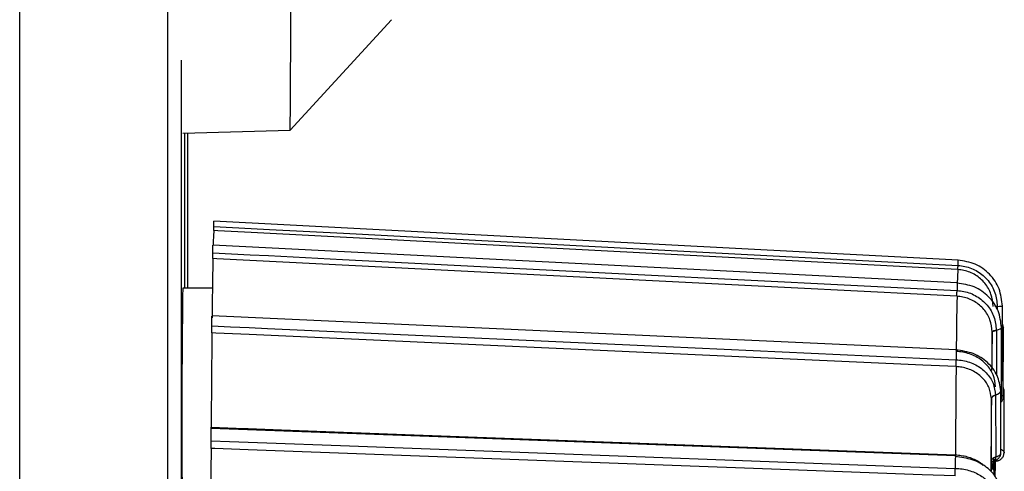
# Model space of a CAD drawing. Extents: x 5 to 297, y -3 to 205.
# Tile 8 of 38: x 48.13 to 50.79, y 71.7 to 72.92. Entities that reach past the tile are written whole.
import ezdxf

# ---------------------------------------------------------------- set-up
doc = ezdxf.new("R2010")
doc.units = 0
doc.layers.get('0').update_dxf_attribs({"linetype": 'CONTINUOUS'})

msp = doc.modelspace()

# ---------------------------------------------------------------- linework, layer by layer
at = {"color": 7, "linetype": 'CONTINUOUS'}
for p, q in [((48.1322, 68.3838), (48.1322, 75.0869)), ((48.5307, 75.0854), (48.5307, 68.3854)), ((48.8611, 72.6204), (49.1345, 72.9182)), ((48.568, 67.9854), (48.568, 72.8096)), ((48.5717, 72.613), (48.861, 72.6204)), ((48.5769, 72.1954), (48.5769, 72.6132)), ((48.5856, 72.1954), (48.5856, 72.6134)), ((48.8612, 72.6211), (48.861, 72.6204)), ((50.661, 72.2705), (48.6558, 72.3756)), ((50.6584, 72.2092), (48.653, 72.3107)), ((50.6583, 72.209), (50.6584, 72.2092)), ((48.6515, 72.1954), (48.5717, 72.1954)), ((50.7808, 71.9543), (50.7808, 72.1469)), ((50.6559, 72.0293), (48.6504, 72.1203)), ((50.7668, 72.1462), (50.7668, 72.1452)), ((50.7833, 72.089), (50.7808, 72.1011)), ((50.753, 72.0768), (50.753, 72.0777)), ((50.7532, 71.9775), (50.753, 72.0768)), ((50.7642, 72.0825), (50.7642, 72.0814)), ((50.7785, 71.9029), (50.7782, 72.089)), ((50.783, 71.9028), (50.7833, 72.0889)), ((50.6558, 72.0287), (50.6559, 72.0293)), ((50.7764, 71.7522), (50.7759, 71.919)), ((50.7856, 71.919), (50.783, 71.9304)), ((50.7851, 71.752), (50.7856, 71.9189)), ((50.7507, 71.8973), (50.7507, 71.8981)), ((50.7513, 71.7308), (50.7507, 71.8973)), ((50.7619, 71.9072), (50.7619, 71.9062)), ((50.7619, 71.9062), (50.7625, 71.7408)), ((50.6537, 71.7433), (48.6481, 71.8176))]:
    msp.add_line(p, q, dxfattribs=at)
at = {"color": 1, "linetype": 'CONTINUOUS'}
for p, q in [((50.7668, 72.1452), (50.7668, 72.1368)), ((50.7642, 72.0814), (50.7644, 71.9625))]:
    msp.add_line(p, q, dxfattribs=at)
at = {"color": 7, "linetype": 'CONTINUOUS', "flags": 128}
for points in [[(48.6557, 72.3615), (48.7055, 72.3589), (48.7557, 72.3562), (48.8055, 72.3536), (49.0047, 72.3432), (49.8014, 72.3014), (50.6609, 72.2564)], [(50.6608, 72.2451), (50.5714, 72.2497), (50.2139, 72.2685), (48.7556, 72.3449), (48.6662, 72.3496), (48.6556, 72.3502)], [(48.6529, 72.2904), (48.7027, 72.2878), (48.7529, 72.2853), (48.8027, 72.2828), (49.0018, 72.2727), (49.7986, 72.2324), (50.6582, 72.1888)], [(50.6581, 72.1734), (50.5688, 72.1779), (50.2112, 72.196), (48.7528, 72.2698), (48.6634, 72.2744), (48.6528, 72.2749)], [(48.6502, 72.0935), (48.7, 72.0912), (48.7502, 72.089), (48.8, 72.0867), (48.9992, 72.0777), (49.7961, 72.0415), (50.6557, 72.0025)], [(50.6557, 71.9839), (50.5663, 71.988), (50.2087, 72.0042), (48.7502, 72.0704), (48.6608, 72.0744), (48.6502, 72.0749)], [(50.753, 72.0777), (50.7532, 72.0784), (50.7538, 72.0791), (50.7548, 72.0798), (50.7561, 72.0805), (50.7577, 72.0811), (50.7597, 72.0816), (50.7618, 72.0821), (50.7642, 72.0825)], [(50.753, 72.0768), (50.7532, 72.0775), (50.7538, 72.0782), (50.7548, 72.0789), (50.7561, 72.0795), (50.7577, 72.0801), (50.7597, 72.0806), (50.7618, 72.0811), (50.7642, 72.0814)], [(48.6483, 71.8206), (48.7377, 71.8173), (48.7483, 71.8169), (48.8377, 71.8136), (49.1953, 71.8003), (50.6539, 71.7463)], [(48.648, 71.7843), (48.6978, 71.7825), (48.748, 71.7806), (48.7978, 71.7788), (48.997, 71.7714), (49.7939, 71.7419), (50.6536, 71.71)], [(50.6536, 71.6896), (50.5642, 71.6929), (50.2066, 71.7062), (48.748, 71.7602), (48.6585, 71.7635), (48.6479, 71.7639)], [(50.6537, 71.7416), (50.6537, 71.7426), (50.6537, 71.7433)], [(50.7512, 71.7031), (50.7513, 71.7095), (50.7515, 71.7345)], [(50.7543, 71.7302), (50.7539, 71.7166), (50.7537, 71.7072)], [(50.7581, 71.6917), (50.7576, 71.7166), (50.7571, 71.7366)], [(50.7601, 71.7345), (50.7603, 71.7095), (50.7605, 71.6869)], [(50.7623, 71.7043), (50.7623, 71.7068), (50.7621, 71.7337)]]:
    msp.add_lwpolyline(points, dxfattribs=at)
at = {"color": 1, "linetype": 'CONTINUOUS', "flags": 128}
for points in [[(50.6609, 72.2564), (50.6609, 72.2622), (50.6609, 72.2667), (50.661, 72.2695), (50.661, 72.2705), (50.661, 72.2705)], [(50.7668, 72.1462), (50.7725, 72.1465), (50.7769, 72.1468), (50.7798, 72.1469), (50.7808, 72.147), (50.7808, 72.147)], [(50.7642, 72.0825), (50.77, 72.0838), (50.7744, 72.0854), (50.7772, 72.0871), (50.7782, 72.089), (50.7782, 72.089)], [(50.7808, 72.0916), (50.7823, 72.0907), (50.7833, 72.089), (50.7833, 72.0889)], [(50.7619, 71.9072), (50.7676, 71.9094), (50.7721, 71.9122), (50.7749, 71.9155), (50.7759, 71.919), (50.7759, 71.9191)], [(50.7594, 71.7306), (50.7594, 71.7306), (50.7606, 71.7314), (50.7615, 71.7329), (50.7621, 71.735), (50.7625, 71.7377), (50.7625, 71.7408)]]:
    msp.add_lwpolyline(points, dxfattribs=at)
at = {"color": 7, "linetype": 'CONTINUOUS'}
for centre, radius, start, end in [((-102.411, 73.7777), 151.2766, 359.561912, 0.44413), ((49.1504, 72.3054), 0.4969, 174.8296, 179.3947), ((66.9529, 71.9418), 18.3031, 178.95727, 179.45777), ((51.2583, 72.1935), 0.5997, 175.0712, 179.9449), ((75.1715, 71.8333), 26.6023, 179.22018, 180.71194), ((67.9559, 71.8594), 17.3006, 178.96015, 179.4549), ((123.0891, 71.3919), 74.4421, 179.474318, 179.670062), ((65.4467, 71.8079), 14.6962, 178.95147, 179.35459), ((121.0009, 71.3398), 70.3482, 179.475419, 179.668961), ((50.7782, 71.9187), 0.00739, 1.2253, 49.6394), ((115.2947, 71.3063), 64.5466, 179.475397, 179.647964), ((50.7628, 71.8946), 0.0126, 94.0587, 164.0161), ((50.7627, 71.8938), 0.0124, 93.4464, 163.9042), ((213.8687, 70.8718), 165.2232, 179.690639, 179.805573)]:
    msp.add_arc(centre, radius, start, end, dxfattribs=at)
at = {"color": 1, "linetype": 'CONTINUOUS'}
for centre, radius, start, end in [((51.5719, 72.1932), 0.9137, 179.0089, 180.2758), ((50.8131, 67.5213), 4.6252, 90.5739, 90.6551), ((52.2433, 72.0089), 1.5876, 179.2832, 180.2302), ((53.1126, 71.7192), 2.459, 179.4782, 180.2151), ((50.7673, 71.7356), 0.00508, 218.2687, 277.4301)]:
    msp.add_arc(centre, radius, start, end, dxfattribs=at)
at = {"color": 7, "linetype": 'CONTINUOUS'}
msp.add_ellipse((50.7713, 71.7326), major_axis=(0.02, 0.0025), ratio=0.493988, start_param=1.965962, end_param=3.075523, dxfattribs=at)
for points, knots in [([(48.6556, 72.3502), (48.6556, 72.3504), (48.6556, 72.351), (48.6557, 72.3546), (48.6557, 72.3584), (48.6557, 72.361), (48.6557, 72.3615)], [0, 0, 0, 0, 0.306402, 0.612797, 0.919391, 1, 1, 1, 1]), ([(48.6557, 72.3615), (48.6557, 72.3639), (48.6557, 72.3687), (48.6558, 72.3734), (48.6558, 72.3757), (48.6558, 72.3754), (48.6558, 72.3753)], [0, 0, 0, 0, 0.301034, 0.602068, 0.903103, 1, 1, 1, 1]), ([(48.6529, 72.2904), (48.6529, 72.2931), (48.6529, 72.2985), (48.6529, 72.3051), (48.6529, 72.3092), (48.653, 72.311), (48.653, 72.3106), (48.653, 72.3106)], [0, 0, 0, 0, 0.244026, 0.488052, 0.732078, 0.976104, 1, 1, 1, 1]), ([(48.6528, 72.2749), (48.6528, 72.2757), (48.6528, 72.2774), (48.6528, 72.2824), (48.6529, 72.287), (48.6529, 72.2898), (48.6529, 72.2904)], [0, 0, 0, 0, 0.306402, 0.612797, 0.919391, 1, 1, 1, 1]), ([(50.6608, 72.2451), (50.6608, 72.2452), (50.6607, 72.2456), (50.6607, 72.2481), (50.6608, 72.2516), (50.6609, 72.2548), (50.6609, 72.2564)], [0, 0, 0, 0, 0.25, 0.5, 0.75, 1, 1, 1, 1]), ([(50.6609, 72.2564), (50.667, 72.2558), (50.6855, 72.254), (50.7149, 72.2418), (50.7433, 72.2169), (50.7628, 72.1837), (50.7654, 72.1587), (50.7668, 72.1462)], [0, 0, 0, 0, 0.109217, 0.331971, 0.554716, 0.77741, 1, 1, 1, 1]), ([(50.7808, 72.147), (50.7788, 72.1628), (50.775, 72.1944), (50.7475, 72.2345), (50.7082, 72.2633), (50.6768, 72.2681), (50.661, 72.2705)], [0, 0, 0, 0, 0.25, 0.5, 0.75, 1, 1, 1, 1]), ([(50.7556, 72.1461), (50.7543, 72.1573), (50.7519, 72.1798), (50.7344, 72.2096), (50.7088, 72.232), (50.6825, 72.2429), (50.6661, 72.2445), (50.6608, 72.2451)], [0, 0, 0, 0, 0.223538, 0.447066, 0.670551, 0.893983, 1, 1, 1, 1]), ([(50.7782, 72.089), (50.7763, 72.1044), (50.7724, 72.1351), (50.7448, 72.174), (50.7055, 72.2019), (50.6741, 72.2067), (50.6583, 72.209)], [0, 0, 0, 0, 0.250214, 0.500336, 0.750289, 1, 1, 1, 1]), ([(50.6581, 72.1734), (50.6581, 72.174), (50.658, 72.1753), (50.658, 72.179), (50.6581, 72.1835), (50.6582, 72.1871), (50.6582, 72.1888)], [0, 0, 0, 0, 0.25, 0.5, 0.75, 1, 1, 1, 1]), ([(50.753, 72.0777), (50.7518, 72.0886), (50.7494, 72.1103), (50.7318, 72.1391), (50.7062, 72.1608), (50.6799, 72.1712), (50.6634, 72.1728), (50.6581, 72.1734)], [0, 0, 0, 0, 0.223538, 0.447066, 0.670551, 0.893983, 1, 1, 1, 1]), ([(50.6582, 72.1888), (50.6643, 72.1883), (50.6828, 72.1865), (50.7122, 72.1748), (50.7407, 72.1507), (50.7602, 72.1187), (50.7629, 72.0945), (50.7642, 72.0825)], [0, 0, 0, 0, 0.1092173, 0.3319711, 0.554716, 0.7774097, 1, 1, 1, 1]), ([(48.6502, 72.0935), (48.6502, 72.0963), (48.6502, 72.102), (48.6502, 72.1098), (48.6503, 72.1159), (48.6503, 72.1197), (48.6503, 72.12), (48.6504, 72.1202)], [0, 0, 0, 0, 0.205116, 0.410231, 0.615347, 0.820462, 1, 1, 1, 1]), ([(48.6502, 72.0749), (48.6502, 72.0763), (48.6502, 72.079), (48.6502, 72.085), (48.6502, 72.0901), (48.6502, 72.0929), (48.6502, 72.0935)], [0, 0, 0, 0, 0.306402, 0.612797, 0.9193913, 1, 1, 1, 1]), ([(50.7759, 71.9191), (50.7739, 71.9331), (50.7699, 71.961), (50.7422, 71.9965), (50.7028, 72.022), (50.6715, 72.0265), (50.6558, 72.0287)], [0, 0, 0, 0, 0.250761, 0.501194, 0.751029, 1, 1, 1, 1]), ([(50.7621, 71.9295), (50.7608, 71.9404), (50.758, 71.962), (50.7385, 71.9908), (50.71, 72.0124), (50.6805, 72.0229), (50.662, 72.0245), (50.6559, 72.025)], [0, 0, 0, 0, 0.2225903, 0.445284, 0.6680289, 0.8907827, 1, 1, 1, 1]), ([(50.6557, 71.9839), (50.6556, 71.985), (50.6556, 71.9871), (50.6556, 71.9917), (50.6556, 71.997), (50.6557, 72.0006), (50.6557, 72.0025)], [0, 0, 0, 0, 0.25, 0.5, 0.75, 1, 1, 1, 1]), ([(50.6557, 72.0025), (50.6618, 72.002), (50.6803, 72.0004), (50.7098, 71.9899), (50.7383, 71.9683), (50.7578, 71.9396), (50.7605, 71.918), (50.7619, 71.9072)], [0, 0, 0, 0, 0.1092173, 0.3319711, 0.554716, 0.7774097, 1, 1, 1, 1]), ([(50.7507, 71.8981), (50.7495, 71.9078), (50.747, 71.9273), (50.7294, 71.9532), (50.7037, 71.9726), (50.6774, 71.982), (50.661, 71.9834), (50.6557, 71.9839)], [0, 0, 0, 0, 0.223538, 0.447066, 0.670551, 0.893983, 1, 1, 1, 1]), ([(50.7784, 71.9451), (50.7785, 71.9452), (50.78, 71.9472), (50.7809, 71.9506), (50.7806, 71.9536), (50.7805, 71.9543)], [0, 0, 0, 0, 0.046553, 0.788535, 1, 1, 1, 1]), ([(50.7759, 71.9), (50.776, 71.9001), (50.7777, 71.9007), (50.7786, 71.9017), (50.7783, 71.9027), (50.7782, 71.9029)], [0, 0, 0, 0, 0.0273769, 0.7666946, 1, 1, 1, 1]), ([(50.776, 71.8931), (50.776, 71.8932), (50.7776, 71.8951), (50.7786, 71.8987), (50.7783, 71.902), (50.7782, 71.9029)], [0, 0, 0, 0, 0.026946, 0.737133, 1, 1, 1, 1]), ([(50.776, 71.8875), (50.7761, 71.8875), (50.7781, 71.8889), (50.7808, 71.8933), (50.7831, 71.8987), (50.7828, 71.902), (50.7827, 71.9028)], [0, 0, 0, 0, 0.0152198, 0.4374305, 0.8524465, 1, 1, 1, 1]), ([(48.648, 71.7843), (48.648, 71.7871), (48.648, 71.7926), (48.648, 71.8011), (48.648, 71.8085), (48.648, 71.8141), (48.6481, 71.8173), (48.6481, 71.8173), (48.6481, 71.8172)], [0, 0, 0, 0, 0.176958, 0.353916, 0.530873, 0.707831, 0.884789, 1, 1, 1, 1]), ([(48.6482, 71.8176), (48.6482, 71.8181), (48.6483, 71.8189), (48.6483, 71.8202), (48.6483, 71.8206)], [0, 0, 0, 0, 0.693401, 1, 1, 1, 1]), ([(48.6479, 71.7639), (48.6479, 71.7657), (48.648, 71.7692), (48.648, 71.7759), (48.648, 71.7811), (48.648, 71.7838), (48.648, 71.7843)], [0, 0, 0, 0, 0.306402, 0.612797, 0.919391, 1, 1, 1, 1]), ([(50.7592, 71.7307), (50.7599, 71.7309), (50.7632, 71.7316), (50.7683, 71.7348), (50.7734, 71.7405), (50.7763, 71.7466), (50.7761, 71.7507), (50.7761, 71.7522)], [0, 0, 0, 0, 0.074466, 0.343154, 0.5919, 0.847686, 1, 1, 1, 1]), ([(50.7679, 71.7306), (50.7682, 71.7307), (50.7711, 71.7313), (50.776, 71.734), (50.7815, 71.7395), (50.7847, 71.7458), (50.7848, 71.7502), (50.7848, 71.752)], [0, 0, 0, 0, 0.02522, 0.306104, 0.554999, 0.814069, 1, 1, 1, 1]), ([(50.7739, 71.6488), (50.7718, 71.6605), (50.7678, 71.6841), (50.7399, 71.714), (50.7005, 71.7355), (50.6692, 71.7396), (50.6537, 71.7416)], [0, 0, 0, 0, 0.251495, 0.502341, 0.752013, 1, 1, 1, 1]), ([(50.7514, 71.7277), (50.7514, 71.7276), (50.7513, 71.7271), (50.7513, 71.7295), (50.7513, 71.7308), (50.7513, 71.7308)], [0, 0, 0, 0, 0.304479, 0.987463, 1, 1, 1, 1]), ([(50.7516, 71.7273), (50.7526, 71.7279), (50.7545, 71.729), (50.7577, 71.73), (50.7593, 71.7306)], [0, 0, 0, 0, 0.5086261, 1, 1, 1, 1]), ([(50.7604, 71.7273), (50.7604, 71.7273), (50.7609, 71.7277), (50.7635, 71.7291), (50.7665, 71.7301), (50.768, 71.7306)], [0, 0, 0, 0, 0.008426, 0.530462, 1, 1, 1, 1]), ([(50.6536, 71.6896), (50.6535, 71.691), (50.6535, 71.6939), (50.6535, 71.6991), (50.6535, 71.7047), (50.6536, 71.7082), (50.6536, 71.71)], [0, 0, 0, 0, 0.25, 0.5, 0.75, 1, 1, 1, 1]), ([(50.6536, 71.71), (50.6597, 71.7096), (50.6782, 71.7083), (50.7077, 71.6997), (50.7362, 71.6821), (50.7558, 71.6587), (50.7585, 71.641), (50.7599, 71.6322)], [0, 0, 0, 0, 0.109217, 0.331971, 0.554716, 0.77741, 1, 1, 1, 1])]:
    msp.add_open_spline(points, degree=3, knots=knots, dxfattribs=at)
at = {"color": 1, "linetype": 'CONTINUOUS'}
for points, knots in [([(50.7784, 71.9542), (50.7795, 71.9543), (50.7809, 71.9543), (50.7805, 71.9543), (50.7804, 71.9543)], [0, 0, 0, 0, 0.753608, 1, 1, 1, 1]), ([(50.7785, 71.9063), (50.7792, 71.9061), (50.7817, 71.9053), (50.7831, 71.904), (50.7828, 71.903), (50.7827, 71.9028)], [0, 0, 0, 0, 0.248749, 0.819796, 1, 1, 1, 1]), ([(50.7625, 71.7408), (50.7649, 71.7416), (50.7697, 71.7431), (50.7743, 71.7467), (50.7766, 71.7499), (50.7762, 71.7517), (50.7761, 71.7522)], [0, 0, 0, 0, 0.302467, 0.603401, 0.904399, 1, 1, 1, 1]), ([(50.7764, 71.7613), (50.7769, 71.7611), (50.7797, 71.7602), (50.7829, 71.7574), (50.7852, 71.7543), (50.7849, 71.7525), (50.7848, 71.752)], [0, 0, 0, 0, 0.087448, 0.480637, 0.873908, 1, 1, 1, 1]), ([(50.6539, 71.7463), (50.6592, 71.7459), (50.6757, 71.7448), (50.7013, 71.7368), (50.7217, 71.7264), (50.7279, 71.7185), (50.7286, 71.7175)], [0, 0, 0, 0, 0.1815, 0.564012, 0.946617, 1, 1, 1, 1]), ([(50.7633, 71.7324), (50.7636, 71.7325), (50.7644, 71.7328), (50.7651, 71.7332), (50.7654, 71.7335), (50.7654, 71.7336)], [0, 0, 0, 0, 0.32507, 0.887684, 1, 1, 1, 1])]:
    msp.add_open_spline(points, degree=3, knots=knots, dxfattribs=at)

doc.saveas('drawing.dxf')
